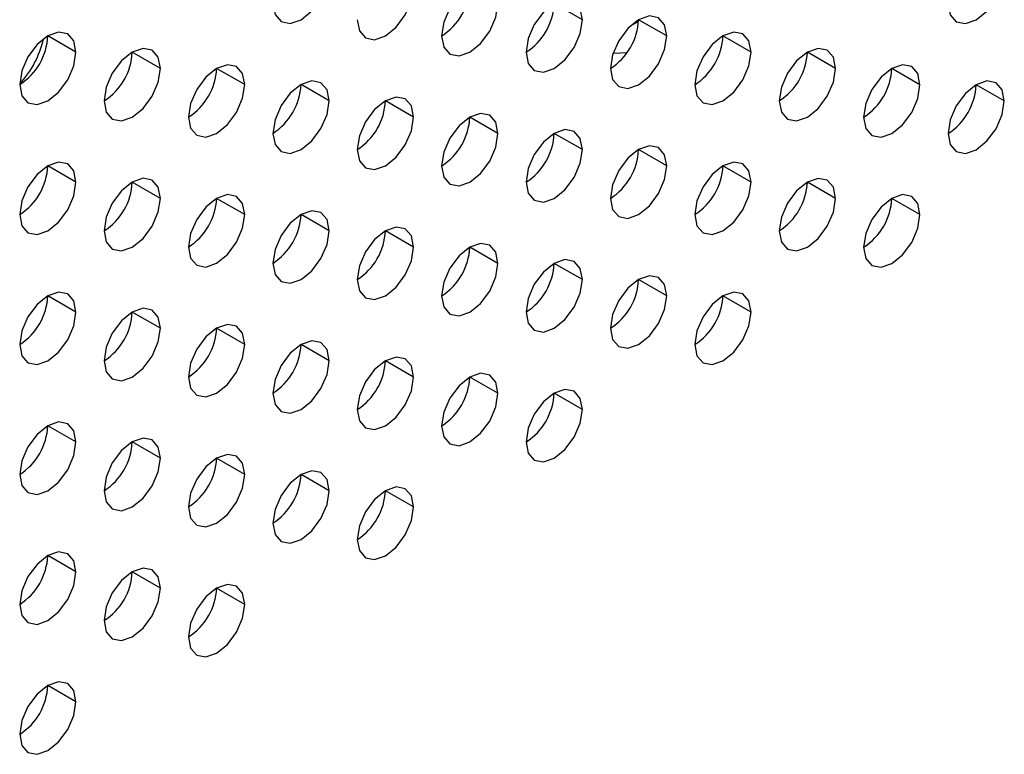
# Model space of a CAD drawing. Header units: millimetres. Extents: x 0 to 1118, y 0 to 864.
# Tile 226 of 256: x 955.28 to 957.75, y 655.16 to 657.01. Entities that reach past the tile are written whole.
import ezdxf

# ---------------------------------------------------------------- set-up
doc = ezdxf.new("R2010")
doc.units = ezdxf.units.MM

msp = doc.modelspace()

# ---------------------------------------------------------------- linework, layer by layer
at = {"color": 7, "linetype": 'Continuous', "lineweight": 25}
for p, q in [((956.6932, 657.0088), (956.6225, 657.0497)), ((956.9053, 656.968), (956.8346, 657.0088)), ((955.4204, 656.9273), (955.3497, 656.9681)), ((957.1174, 656.9271), (957.0467, 656.968)), ((955.6325, 656.8865), (955.5618, 656.9273)), ((956.7705, 656.9248), (956.8061, 656.9268)), ((957.3296, 656.8863), (957.2589, 656.9271)), ((955.8446, 656.8456), (955.7739, 656.8864)), ((957.5417, 656.8454), (957.471, 656.8863)), ((956.0568, 656.8048), (955.9861, 656.8456)), ((957.7538, 656.8046), (957.6831, 656.8454)), ((956.2689, 656.7639), (956.1982, 656.8047)), ((956.4092, 656.7489), (956.4092, 656.7633)), ((956.481, 656.7231), (956.4103, 656.7639)), ((956.6932, 656.6822), (956.6225, 656.723)), ((956.9053, 656.6414), (956.8346, 656.6822)), ((955.4204, 656.6007), (955.3497, 656.6415)), ((957.1174, 656.6005), (957.0467, 656.6413)), ((955.6325, 656.5598), (955.5618, 656.6007)), ((957.3296, 656.5597), (957.2589, 656.6005)), ((955.8446, 656.519), (955.7739, 656.5598)), ((957.5417, 656.5188), (957.471, 656.5596)), ((956.0568, 656.4781), (955.9861, 656.519)), ((956.2689, 656.4373), (956.1982, 656.4781)), ((956.4092, 656.4223), (956.4092, 656.4366)), ((956.481, 656.3964), (956.4103, 656.4373)), ((956.6932, 656.3556), (956.6225, 656.3964)), ((956.9053, 656.3148), (956.8346, 656.3556)), ((955.4204, 656.2741), (955.3497, 656.3149)), ((957.1174, 656.2739), (957.0467, 656.3147)), ((955.6325, 656.2332), (955.5618, 656.274)), ((955.8446, 656.1924), (955.7739, 656.2332)), ((956.0568, 656.1515), (955.9861, 656.1923)), ((956.2689, 656.1107), (956.1982, 656.1515)), ((956.4092, 656.0957), (956.4092, 656.11)), ((956.481, 656.0698), (956.4103, 656.1107)), ((956.6932, 656.029), (956.6225, 656.0698)), ((955.4204, 655.9474), (955.3497, 655.9883)), ((955.6325, 655.9066), (955.5618, 655.9474)), ((955.8446, 655.8658), (955.7739, 655.9066)), ((956.0568, 655.8249), (955.9861, 655.8657)), ((956.2689, 655.7841), (956.1982, 655.8249)), ((955.4204, 655.6208), (955.3497, 655.6617)), ((955.6325, 655.58), (955.5618, 655.6208)), ((955.8446, 655.5391), (955.7739, 655.58)), ((955.4204, 655.2942), (955.3497, 655.335))]:
    msp.add_line(p, q, dxfattribs=at)
at = {"color": 7, "linetype": 'Continuous', "lineweight": 25, "flags": 128}
for points in [[(955.9154, 657.0497), (955.9207, 657.0216), (955.9361, 657.0039), (955.959, 656.9995), (955.9861, 657.0089), (956.0131, 657.0307), (956.0361, 657.0617), (956.0514, 657.097), (956.0568, 657.1314)], [(957.6124, 657.0496), (957.6178, 657.0214), (957.6331, 657.0038), (957.6561, 656.9993), (957.6831, 657.0087), (957.7102, 657.0306), (957.7331, 657.0615), (957.7485, 657.0969), (957.7538, 657.1312)], [(956.1275, 657.0089), (956.1329, 656.9807), (956.1482, 656.9631), (956.1711, 656.9586), (956.1982, 656.9681), (956.2253, 656.9899), (956.2482, 657.0208), (956.2635, 657.0562), (956.2689, 657.0905)], [(956.481, 657.0497), (956.4757, 657.0778), (956.4603, 657.0955), (956.4374, 657.0999), (956.4103, 657.0905), (956.3833, 657.0687), (956.3603, 657.0377), (956.345, 657.0024), (956.3396, 656.968)], [(956.6932, 657.0088), (956.6878, 657.037), (956.6725, 657.0546), (956.6495, 657.0591), (956.6225, 657.0497), (956.5954, 657.0278), (956.5725, 656.9969), (956.5571, 656.9615), (956.5518, 656.9272)], [(956.3396, 656.968), (956.345, 656.9399), (956.3603, 656.9223), (956.3833, 656.9178), (956.4103, 656.9272), (956.4374, 656.949), (956.4603, 656.98), (956.4757, 657.0153), (956.481, 657.0497)], [(956.5518, 656.9272), (956.5571, 656.8991), (956.5725, 656.8814), (956.5954, 656.877), (956.6225, 656.8864), (956.6495, 656.9082), (956.6725, 656.9391), (956.6878, 656.9745), (956.6932, 657.0088)], [(956.9053, 656.968), (956.8999, 656.9961), (956.8846, 657.0138), (956.8617, 657.0182), (956.8346, 657.0088), (956.8075, 656.987), (956.7846, 656.956), (956.7693, 656.9207), (956.7639, 656.8863)], [(956.8143, 656.9936), (956.8335, 657.004), (956.8345, 657.0046)], [(956.8143, 656.9936), (956.8335, 657.004), (956.8345, 657.0046)], [(955.4204, 656.9273), (955.415, 656.9554), (955.3997, 656.9731), (955.3767, 656.9775), (955.3497, 656.9681), (955.3226, 656.9463), (955.2997, 656.9154), (955.2843, 656.88), (955.279, 656.8457)], [(956.7639, 656.8863), (956.7693, 656.8582), (956.7846, 656.8406), (956.8075, 656.8361), (956.8346, 656.8455), (956.8617, 656.8673), (956.8846, 656.8983), (956.8999, 656.9336), (956.9053, 656.968)], [(957.1174, 656.9271), (957.1121, 656.9553), (957.0967, 656.9729), (957.0738, 656.9774), (957.0467, 656.968), (957.0197, 656.9461), (956.9967, 656.9152), (956.9814, 656.8799), (956.976, 656.8455)], [(955.6325, 656.8865), (955.6271, 656.9146), (955.6118, 656.9322), (955.5889, 656.9367), (955.5618, 656.9273), (955.5347, 656.9054), (955.5118, 656.8745), (955.4965, 656.8392), (955.4911, 656.8048)], [(957.3296, 656.8863), (957.3242, 656.9144), (957.3089, 656.9321), (957.2859, 656.9365), (957.2589, 656.9271), (957.2318, 656.9053), (957.2089, 656.8743), (957.1935, 656.839), (957.1881, 656.8047)], [(955.279, 656.8457), (955.2843, 656.8175), (955.2997, 656.7999), (955.3226, 656.7954), (955.3497, 656.8048), (955.3767, 656.8267), (955.3997, 656.8576), (955.415, 656.8929), (955.4204, 656.9273)], [(956.976, 656.8455), (956.9814, 656.8174), (956.9967, 656.7997), (957.0197, 656.7953), (957.0467, 656.8047), (957.0738, 656.8265), (957.0967, 656.8574), (957.1121, 656.8928), (957.1174, 656.9271)], [(955.4911, 656.8048), (955.4965, 656.7767), (955.5118, 656.759), (955.5347, 656.7546), (955.5618, 656.764), (955.5889, 656.7858), (955.6118, 656.8168), (955.6271, 656.8521), (955.6325, 656.8865)], [(955.8446, 656.8456), (955.8393, 656.8737), (955.8239, 656.8914), (955.801, 656.8958), (955.7739, 656.8864), (955.7469, 656.8646), (955.7239, 656.8337), (955.7086, 656.7983), (955.7032, 656.764)], [(957.1881, 656.8047), (957.1935, 656.7765), (957.2089, 656.7589), (957.2318, 656.7544), (957.2589, 656.7638), (957.2859, 656.7857), (957.3089, 656.8166), (957.3242, 656.8519), (957.3296, 656.8863)], [(957.5417, 656.8454), (957.5363, 656.8736), (957.521, 656.8912), (957.498, 656.8957), (957.471, 656.8863), (957.4439, 656.8644), (957.421, 656.8335), (957.4057, 656.7982), (957.4003, 656.7638)], [(955.7032, 656.764), (955.7086, 656.7358), (955.7239, 656.7182), (955.7469, 656.7137), (955.7739, 656.7231), (955.801, 656.745), (955.8239, 656.7759), (955.8393, 656.8112), (955.8446, 656.8456)], [(956.0568, 656.8048), (956.0514, 656.8329), (956.0361, 656.8505), (956.0131, 656.855), (955.9861, 656.8456), (955.959, 656.8238), (955.9361, 656.7928), (955.9207, 656.7575), (955.9154, 656.7231)], [(957.4003, 656.7638), (957.4057, 656.7357), (957.421, 656.718), (957.4439, 656.7136), (957.471, 656.723), (957.498, 656.7448), (957.521, 656.7757), (957.5363, 656.8111), (957.5417, 656.8454)], [(957.7538, 656.8046), (957.7485, 656.8327), (957.7331, 656.8504), (957.7102, 656.8548), (957.6831, 656.8454), (957.6561, 656.8236), (957.6331, 656.7927), (957.6178, 656.7573), (957.6124, 656.723)], [(956.2689, 656.7639), (956.2635, 656.792), (956.2482, 656.8097), (956.2253, 656.8141), (956.1982, 656.8047), (956.1711, 656.7829), (956.1482, 656.752), (956.1329, 656.7166), (956.1275, 656.6823)], [(955.9154, 656.7231), (955.9207, 656.695), (955.9361, 656.6773), (955.959, 656.6729), (955.9861, 656.6823), (956.0131, 656.7041), (956.0361, 656.7351), (956.0514, 656.7704), (956.0568, 656.8048)], [(957.6124, 656.723), (957.6178, 656.6948), (957.6331, 656.6772), (957.6561, 656.6727), (957.6831, 656.6821), (957.7102, 656.704), (957.7331, 656.7349), (957.7485, 656.7702), (957.7538, 656.8046)], [(956.1275, 656.6823), (956.1329, 656.6541), (956.1482, 656.6365), (956.1711, 656.632), (956.1982, 656.6414), (956.2253, 656.6633), (956.2482, 656.6942), (956.2635, 656.7296), (956.2689, 656.7639)], [(956.481, 656.7231), (956.4757, 656.7512), (956.4603, 656.7688), (956.4374, 656.7733), (956.4103, 656.7639), (956.3833, 656.7421), (956.3603, 656.7111), (956.345, 656.6758), (956.3396, 656.6414)], [(956.3396, 656.6414), (956.345, 656.6133), (956.3603, 656.5956), (956.3833, 656.5912), (956.4103, 656.6006), (956.4374, 656.6224), (956.4603, 656.6534), (956.4757, 656.6887), (956.481, 656.7231)], [(956.6932, 656.6822), (956.6878, 656.7104), (956.6725, 656.728), (956.6495, 656.7325), (956.6225, 656.723), (956.5954, 656.7012), (956.5725, 656.6703), (956.5571, 656.6349), (956.5518, 656.6006)], [(956.9053, 656.6414), (956.8999, 656.6695), (956.8846, 656.6872), (956.8617, 656.6916), (956.8346, 656.6822), (956.8075, 656.6604), (956.7846, 656.6294), (956.7693, 656.5941), (956.7639, 656.5597)], [(956.5518, 656.6006), (956.5571, 656.5724), (956.5725, 656.5548), (956.5954, 656.5503), (956.6225, 656.5597), (956.6495, 656.5816), (956.6725, 656.6125), (956.6878, 656.6479), (956.6932, 656.6822)], [(955.4204, 656.6007), (955.415, 656.6288), (955.3997, 656.6465), (955.3767, 656.6509), (955.3497, 656.6415), (955.3226, 656.6197), (955.2997, 656.5887), (955.2843, 656.5534), (955.279, 656.519)], [(956.7639, 656.5597), (956.7693, 656.5316), (956.7846, 656.5139), (956.8075, 656.5095), (956.8346, 656.5189), (956.8617, 656.5407), (956.8846, 656.5717), (956.8999, 656.607), (956.9053, 656.6414)], [(957.1174, 656.6005), (957.1121, 656.6287), (957.0967, 656.6463), (957.0738, 656.6508), (957.0467, 656.6414), (957.0197, 656.6195), (956.9967, 656.5886), (956.9814, 656.5532), (956.976, 656.5189)], [(955.6325, 656.5598), (955.6271, 656.588), (955.6118, 656.6056), (955.5889, 656.6101), (955.5618, 656.6007), (955.5347, 656.5788), (955.5118, 656.5479), (955.4965, 656.5125), (955.4911, 656.4782)], [(957.3296, 656.5597), (957.3242, 656.5878), (957.3089, 656.6055), (957.2859, 656.6099), (957.2589, 656.6005), (957.2318, 656.5787), (957.2089, 656.5477), (957.1935, 656.5124), (957.1881, 656.478)], [(955.279, 656.519), (955.2843, 656.4909), (955.2997, 656.4733), (955.3226, 656.4688), (955.3497, 656.4782), (955.3767, 656.5), (955.3997, 656.531), (955.415, 656.5663), (955.4204, 656.6007)], [(956.976, 656.5189), (956.9814, 656.4907), (956.9967, 656.4731), (957.0197, 656.4686), (957.0467, 656.478), (957.0738, 656.4999), (957.0967, 656.5308), (957.1121, 656.5662), (957.1174, 656.6005)], [(955.4911, 656.4782), (955.4965, 656.4501), (955.5118, 656.4324), (955.5347, 656.428), (955.5618, 656.4374), (955.5889, 656.4592), (955.6118, 656.4901), (955.6271, 656.5255), (955.6325, 656.5598)], [(955.8446, 656.519), (955.8393, 656.5471), (955.8239, 656.5648), (955.801, 656.5692), (955.7739, 656.5598), (955.7469, 656.538), (955.7239, 656.507), (955.7086, 656.4717), (955.7032, 656.4373)], [(957.1881, 656.478), (957.1935, 656.4499), (957.2089, 656.4323), (957.2318, 656.4278), (957.2589, 656.4372), (957.2859, 656.459), (957.3089, 656.49), (957.3242, 656.5253), (957.3296, 656.5597)], [(957.5417, 656.5188), (957.5363, 656.547), (957.521, 656.5646), (957.498, 656.5691), (957.471, 656.5597), (957.4439, 656.5378), (957.421, 656.5069), (957.4057, 656.4715), (957.4003, 656.4372)], [(955.7032, 656.4373), (955.7086, 656.4092), (955.7239, 656.3916), (955.7469, 656.3871), (955.7739, 656.3965), (955.801, 656.4183), (955.8239, 656.4493), (955.8393, 656.4846), (955.8446, 656.519)], [(956.0568, 656.4781), (956.0514, 656.5063), (956.0361, 656.5239), (956.0131, 656.5284), (955.9861, 656.519), (955.959, 656.4971), (955.9361, 656.4662), (955.9207, 656.4309), (955.9154, 656.3965)], [(957.4003, 656.4372), (957.4057, 656.409), (957.421, 656.3914), (957.4439, 656.3869), (957.471, 656.3964), (957.498, 656.4182), (957.521, 656.4491), (957.5363, 656.4845), (957.5417, 656.5188)], [(956.2689, 656.4373), (956.2635, 656.4654), (956.2482, 656.4831), (956.2253, 656.4875), (956.1982, 656.4781), (956.1711, 656.4563), (956.1482, 656.4253), (956.1329, 656.39), (956.1275, 656.3557)], [(955.9154, 656.3965), (955.9207, 656.3684), (955.9361, 656.3507), (955.959, 656.3463), (955.9861, 656.3557), (956.0131, 656.3775), (956.0361, 656.4084), (956.0514, 656.4438), (956.0568, 656.4781)], [(956.1275, 656.3557), (956.1329, 656.3275), (956.1482, 656.3099), (956.1711, 656.3054), (956.1982, 656.3148), (956.2253, 656.3367), (956.2482, 656.3676), (956.2635, 656.4029), (956.2689, 656.4373)], [(956.481, 656.3964), (956.4757, 656.4246), (956.4603, 656.4422), (956.4374, 656.4467), (956.4103, 656.4373), (956.3833, 656.4154), (956.3603, 656.3845), (956.345, 656.3492), (956.3396, 656.3148)], [(956.3396, 656.3148), (956.345, 656.2867), (956.3603, 656.269), (956.3833, 656.2646), (956.4103, 656.274), (956.4374, 656.2958), (956.4603, 656.3268), (956.4757, 656.3621), (956.481, 656.3964)], [(956.6932, 656.3556), (956.6878, 656.3837), (956.6725, 656.4014), (956.6495, 656.4058), (956.6225, 656.3964), (956.5954, 656.3746), (956.5725, 656.3437), (956.5571, 656.3083), (956.5518, 656.274)], [(956.9053, 656.3148), (956.8999, 656.3429), (956.8846, 656.3605), (956.8617, 656.365), (956.8346, 656.3556), (956.8075, 656.3337), (956.7846, 656.3028), (956.7693, 656.2675), (956.7639, 656.2331)], [(956.5518, 656.274), (956.5571, 656.2458), (956.5725, 656.2282), (956.5954, 656.2237), (956.6225, 656.2331), (956.6495, 656.255), (956.6725, 656.2859), (956.6878, 656.3212), (956.6932, 656.3556)], [(955.4204, 656.2741), (955.415, 656.3022), (955.3997, 656.3198), (955.3767, 656.3243), (955.3497, 656.3149), (955.3226, 656.2931), (955.2997, 656.2621), (955.2843, 656.2268), (955.279, 656.1924)], [(956.7639, 656.2331), (956.7693, 656.205), (956.7846, 656.1873), (956.8075, 656.1829), (956.8346, 656.1923), (956.8617, 656.2141), (956.8846, 656.2451), (956.8999, 656.2804), (956.9053, 656.3148)], [(957.1174, 656.2739), (957.1121, 656.302), (957.0967, 656.3197), (957.0738, 656.3241), (957.0467, 656.3147), (957.0197, 656.2929), (956.9967, 656.262), (956.9814, 656.2266), (956.976, 656.1923)], [(955.279, 656.1924), (955.2843, 656.1643), (955.2997, 656.1466), (955.3226, 656.1422), (955.3497, 656.1516), (955.3767, 656.1734), (955.3997, 656.2044), (955.415, 656.2397), (955.4204, 656.2741)], [(955.6325, 656.2332), (955.6271, 656.2614), (955.6118, 656.279), (955.5889, 656.2835), (955.5618, 656.2741), (955.5347, 656.2522), (955.5118, 656.2213), (955.4965, 656.1859), (955.4911, 656.1516)], [(956.976, 656.1923), (956.9814, 656.1641), (956.9967, 656.1465), (957.0197, 656.142), (957.0467, 656.1514), (957.0738, 656.1733), (957.0967, 656.2042), (957.1121, 656.2396), (957.1174, 656.2739)], [(955.8446, 656.1924), (955.8393, 656.2205), (955.8239, 656.2382), (955.801, 656.2426), (955.7739, 656.2332), (955.7469, 656.2114), (955.7239, 656.1804), (955.7086, 656.1451), (955.7032, 656.1107)], [(955.4911, 656.1516), (955.4965, 656.1234), (955.5118, 656.1058), (955.5347, 656.1013), (955.5618, 656.1107), (955.5889, 656.1326), (955.6118, 656.1635), (955.6271, 656.1989), (955.6325, 656.2332)], [(955.7032, 656.1107), (955.7086, 656.0826), (955.7239, 656.0649), (955.7469, 656.0605), (955.7739, 656.0699), (955.801, 656.0917), (955.8239, 656.1227), (955.8393, 656.158), (955.8446, 656.1924)], [(956.0568, 656.1515), (956.0514, 656.1797), (956.0361, 656.1973), (956.0131, 656.2018), (955.9861, 656.1924), (955.959, 656.1705), (955.9361, 656.1396), (955.9207, 656.1042), (955.9154, 656.0699)], [(955.9154, 656.0699), (955.9207, 656.0417), (955.9361, 656.0241), (955.959, 656.0196), (955.9861, 656.029), (956.0131, 656.0509), (956.0361, 656.0818), (956.0514, 656.1172), (956.0568, 656.1515)], [(956.2689, 656.1107), (956.2635, 656.1388), (956.2482, 656.1565), (956.2253, 656.1609), (956.1982, 656.1515), (956.1711, 656.1297), (956.1482, 656.0987), (956.1329, 656.0634), (956.1275, 656.029)], [(956.481, 656.0698), (956.4757, 656.098), (956.4603, 656.1156), (956.4374, 656.1201), (956.4103, 656.1107), (956.3833, 656.0888), (956.3603, 656.0579), (956.345, 656.0225), (956.3396, 655.9882)], [(956.1275, 656.029), (956.1329, 656.0009), (956.1482, 655.9833), (956.1711, 655.9788), (956.1982, 655.9882), (956.2253, 656.01), (956.2482, 656.041), (956.2635, 656.0763), (956.2689, 656.1107)], [(956.3396, 655.9882), (956.345, 655.96), (956.3603, 655.9424), (956.3833, 655.9379), (956.4103, 655.9474), (956.4374, 655.9692), (956.4603, 656.0001), (956.4757, 656.0355), (956.481, 656.0698)], [(956.6932, 656.029), (956.6878, 656.0571), (956.6725, 656.0748), (956.6495, 656.0792), (956.6225, 656.0698), (956.5954, 656.048), (956.5725, 656.017), (956.5571, 655.9817), (956.5518, 655.9473)], [(956.5518, 655.9473), (956.5571, 655.9192), (956.5725, 655.9016), (956.5954, 655.8971), (956.6225, 655.9065), (956.6495, 655.9283), (956.6725, 655.9593), (956.6878, 655.9946), (956.6932, 656.029)], [(955.4204, 655.9474), (955.415, 655.9756), (955.3997, 655.9932), (955.3767, 655.9977), (955.3497, 655.9883), (955.3226, 655.9664), (955.2997, 655.9355), (955.2843, 655.9002), (955.279, 655.8658)], [(955.279, 655.8658), (955.2843, 655.8377), (955.2997, 655.82), (955.3226, 655.8156), (955.3497, 655.825), (955.3767, 655.8468), (955.3997, 655.8778), (955.415, 655.9131), (955.4204, 655.9474)], [(955.6325, 655.9066), (955.6271, 655.9347), (955.6118, 655.9524), (955.5889, 655.9568), (955.5618, 655.9474), (955.5347, 655.9256), (955.5118, 655.8947), (955.4965, 655.8593), (955.4911, 655.825)], [(955.8446, 655.8658), (955.8393, 655.8939), (955.8239, 655.9115), (955.801, 655.916), (955.7739, 655.9066), (955.7469, 655.8848), (955.7239, 655.8538), (955.7086, 655.8185), (955.7032, 655.7841)], [(955.4911, 655.825), (955.4965, 655.7968), (955.5118, 655.7792), (955.5347, 655.7747), (955.5618, 655.7841), (955.5889, 655.806), (955.6118, 655.8369), (955.6271, 655.8722), (955.6325, 655.9066)], [(956.0568, 655.8249), (956.0514, 655.853), (956.0361, 655.8707), (956.0131, 655.8751), (955.9861, 655.8657), (955.959, 655.8439), (955.9361, 655.813), (955.9207, 655.7776), (955.9154, 655.7433)], [(955.7032, 655.7841), (955.7086, 655.756), (955.7239, 655.7383), (955.7469, 655.7339), (955.7739, 655.7433), (955.801, 655.7651), (955.8239, 655.7961), (955.8393, 655.8314), (955.8446, 655.8658)], [(955.9154, 655.7433), (955.9207, 655.7151), (955.9361, 655.6975), (955.959, 655.693), (955.9861, 655.7024), (956.0131, 655.7243), (956.0361, 655.7552), (956.0514, 655.7906), (956.0568, 655.8249)], [(956.2689, 655.7841), (956.2635, 655.8122), (956.2482, 655.8298), (956.2253, 655.8343), (956.1982, 655.8249), (956.1711, 655.8031), (956.1482, 655.7721), (956.1329, 655.7368), (956.1275, 655.7024)], [(956.1275, 655.7024), (956.1329, 655.6743), (956.1482, 655.6566), (956.1711, 655.6522), (956.1982, 655.6616), (956.2253, 655.6834), (956.2482, 655.7144), (956.2635, 655.7497), (956.2689, 655.7841)], [(955.4204, 655.6208), (955.415, 655.649), (955.3997, 655.6666), (955.3767, 655.6711), (955.3497, 655.6617), (955.3226, 655.6398), (955.2997, 655.6089), (955.2843, 655.5735), (955.279, 655.5392)], [(955.279, 655.5392), (955.2843, 655.5111), (955.2997, 655.4934), (955.3226, 655.489), (955.3497, 655.4984), (955.3767, 655.5202), (955.3997, 655.5511), (955.415, 655.5865), (955.4204, 655.6208)], [(955.6325, 655.58), (955.6271, 655.6081), (955.6118, 655.6258), (955.5889, 655.6302), (955.5618, 655.6208), (955.5347, 655.599), (955.5118, 655.568), (955.4965, 655.5327), (955.4911, 655.4983)], [(955.4911, 655.4983), (955.4965, 655.4702), (955.5118, 655.4526), (955.5347, 655.4481), (955.5618, 655.4575), (955.5889, 655.4793), (955.6118, 655.5103), (955.6271, 655.5456), (955.6325, 655.58)], [(955.8446, 655.5391), (955.8393, 655.5673), (955.8239, 655.5849), (955.801, 655.5894), (955.7739, 655.58), (955.7469, 655.5581), (955.7239, 655.5272), (955.7086, 655.4919), (955.7032, 655.4575)], [(955.7032, 655.4575), (955.7086, 655.4294), (955.7239, 655.4117), (955.7469, 655.4073), (955.7739, 655.4167), (955.801, 655.4385), (955.8239, 655.4694), (955.8393, 655.5048), (955.8446, 655.5391)], [(955.4204, 655.2942), (955.415, 655.3224), (955.3997, 655.34), (955.3767, 655.3445), (955.3497, 655.335), (955.3226, 655.3132), (955.2997, 655.2823), (955.2843, 655.2469), (955.279, 655.2126)], [(955.279, 655.2126), (955.2843, 655.1844), (955.2997, 655.1668), (955.3226, 655.1623), (955.3497, 655.1717), (955.3767, 655.1936), (955.3997, 655.2245), (955.415, 655.2599), (955.4204, 655.2942)]]:
    msp.add_lwpolyline(points, dxfattribs=at)
at = {"color": 7, "linetype": 'Continuous', "lineweight": 25}
for centre, radius, start, end in [((956.2568, 657.0975), 0.1537, 302.6055, 357.3945), ((956.4689, 657.0566), 0.1537, 302.6055, 357.3945), ((956.6811, 657.0158), 0.1537, 302.6055, 357.3945), ((955.1961, 656.9751), 0.1537, 302.6055, 357.3945), ((955.0981, 657.0147), 0.2466, 317.2016, 347.377), ((956.8932, 656.9749), 0.1537, 302.6055, 357.3945), ((955.4083, 656.9343), 0.1537, 302.6055, 357.3945), ((957.1053, 656.9341), 0.1537, 302.6055, 357.3945), ((955.6204, 656.8934), 0.1537, 302.6055, 357.3945), ((957.3175, 656.8933), 0.1537, 302.6055, 357.3945), ((955.8325, 656.8526), 0.1537, 302.6055, 357.3945), ((957.5296, 656.8524), 0.1537, 302.6055, 357.3945), ((956.0447, 656.8117), 0.1537, 302.6055, 357.3945), ((956.2568, 656.7709), 0.1537, 302.6055, 357.3945), ((956.4689, 656.73), 0.1537, 302.6055, 357.3945), ((956.6811, 656.6892), 0.1537, 302.6055, 357.3945), ((955.1961, 656.6485), 0.1537, 302.6055, 357.3945), ((956.8932, 656.6483), 0.1537, 302.6055, 357.3945), ((955.4083, 656.6076), 0.1537, 302.6055, 357.3945), ((957.1053, 656.6075), 0.1537, 302.6055, 357.3945), ((955.6204, 656.5668), 0.1537, 302.6055, 357.3945), ((957.3175, 656.5666), 0.1537, 302.6055, 357.3945), ((955.8325, 656.5259), 0.1537, 302.6055, 357.3945), ((956.0447, 656.4851), 0.1537, 302.6055, 357.3945), ((956.2568, 656.4443), 0.1537, 302.6055, 357.3945), ((956.4689, 656.4034), 0.1537, 302.6055, 357.3945), ((956.6811, 656.3626), 0.1537, 302.6055, 357.3945), ((955.1961, 656.3219), 0.1537, 302.6055, 357.3945), ((956.8932, 656.3217), 0.1537, 302.6055, 357.3945), ((955.4083, 656.281), 0.1537, 302.6055, 357.3945), ((955.6204, 656.2402), 0.1537, 302.6055, 357.3945), ((955.8325, 656.1993), 0.1537, 302.6055, 357.3945), ((956.0447, 656.1585), 0.1537, 302.6055, 357.3945), ((956.2568, 656.1176), 0.1537, 302.6055, 357.3945), ((956.4689, 656.0768), 0.1537, 302.6055, 357.3945), ((955.1961, 655.9953), 0.1537, 302.6055, 357.3945), ((955.4083, 655.9544), 0.1537, 302.6055, 357.3945), ((955.6204, 655.9136), 0.1537, 302.6055, 357.3945), ((955.8325, 655.8727), 0.1537, 302.6055, 357.3945), ((956.0447, 655.8319), 0.1537, 302.6055, 357.3945), ((955.1961, 655.6686), 0.1537, 302.6055, 357.3945), ((955.4083, 655.6278), 0.1537, 302.6055, 357.3945), ((955.6204, 655.5869), 0.1537, 302.6055, 357.3945), ((955.1961, 655.342), 0.1537, 302.6055, 357.3945)]:
    msp.add_arc(centre, radius, start, end, dxfattribs=at)

doc.saveas('drawing.dxf')
